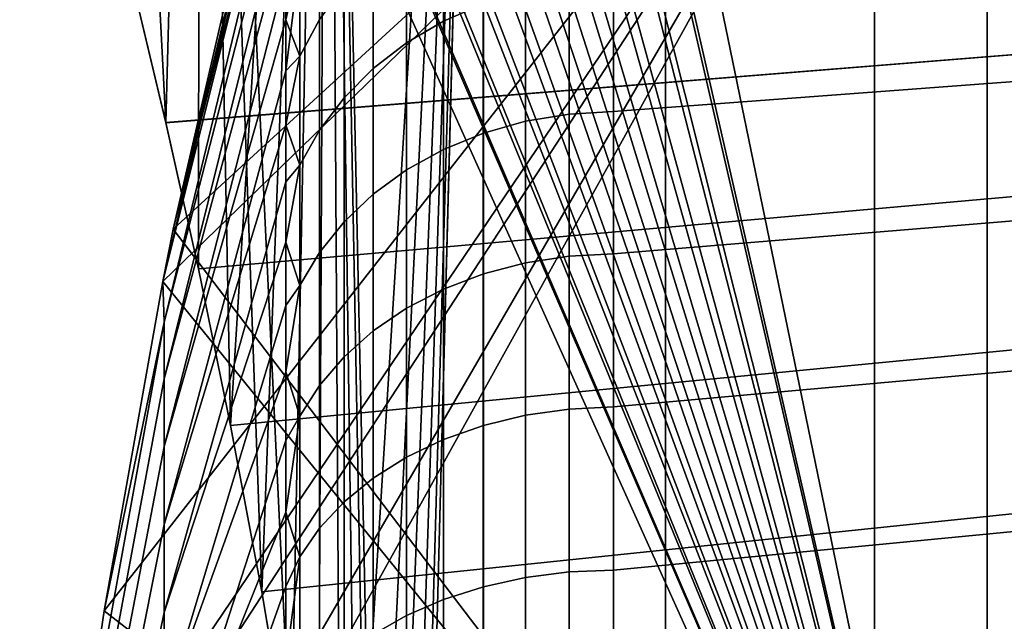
# Model space of a CAD drawing. Header units: metres. Extents: x -109 to 109, y -100 to 58.
# Tile 102 of 256: x -89.428 to -87.975, y 45.198 to 46.085. Entities that reach past the tile are written whole.
import ezdxf

# ---------------------------------------------------------------- set-up
doc = ezdxf.new("R2010")
doc.units = ezdxf.units.M
doc.layers.add('solid_21_062_100_XXX', color=7, linetype='CONTINUOUS')

msp = doc.modelspace()

# ---------------------------------------------------------------- linework, layer by layer
at = {"layer": 'solid_21_062_100_XXX'}
for points in [[(-89.162148, 47.799999, 2.944479), (-89.309601, 47.799999, 2.216794), (-89.212395, 45.933414, 2.719391), (-89.164398, 45.717888, 2.934804)], [(-89.309601, 47.799999, 2.216794), (-89.259674, 46.131962, 2.488134), (-89.212395, 45.933414, 2.719391)], [(-89.162148, 47.799999, -2.944479), (-89.212433, 45.933582, -2.719208), (-89.259682, 46.132004, -2.488082)], [(-89.162148, 47.799999, -2.944479), (-89.16436, 45.71772, -2.934962), (-89.212433, 45.933582, -2.719208)], [(-89.162148, 47.799999, 2.944479), (-89.164398, 45.717888, 2.934804), (-89.116745, 45.486412, 3.133326)], [(-88.973404, 47.799999, -3.662539), (-89.116737, 45.486374, -3.133358), (-89.16436, 45.71772, -2.934962), (-89.162148, 47.799999, -2.944479)], [(-88.973404, 47.799999, 3.662539), (-89.162148, 47.799999, 2.944479), (-89.027458, 44.984215, 3.473162), (-88.987923, 44.717022, 3.612728)], [(-89.162148, 47.799999, 2.944479), (-89.070724, 45.241234, 3.313137), (-89.027458, 44.984215, 3.473162)], [(-89.162148, 47.799999, 2.944479), (-89.116745, 45.486412, 3.133326), (-89.070724, 45.241234, 3.313137)], [(-88.973404, 47.799999, -3.662539), (-89.070694, 45.241035, -3.313264), (-89.116737, 45.486374, -3.133358)], [(-88.973404, 47.799999, -3.662539), (-89.027412, 44.983936, -3.473325), (-89.070694, 45.241035, -3.313264)], [(-88.973404, 47.799999, -3.662539), (-88.9879, 44.71685, -3.612811), (-89.027412, 44.983936, -3.473325)], [(-88.973404, 47.799999, 3.662539), (-88.987923, 44.717022, 3.612728), (-88.95311, 44.442177, 3.730969)], [(-88.74398, 47.799999, -4.368627), (-88.953049, 44.441681, -3.731162), (-88.9879, 44.71685, -3.612811), (-88.973404, 47.799999, -3.662539)], [(-88.743973, 28.5, -4.368652), (-88.973404, 28.5, -3.662532), (-88.869316, 43, -4), (-88.74398, 47.799999, -4.368627)], [(-88.74398, 47.799999, 4.368627), (-88.973404, 47.799999, 3.662539), (-88.883125, 43.584702, 3.957034), (-88.87278, 43.292572, 3.989282)], [(-88.973404, 47.799999, 3.662539), (-88.900177, 43.874352, 3.903273), (-88.883125, 43.584702, 3.957034)], [(-88.973404, 47.799999, 3.662539), (-88.923653, 44.16069, 3.827897), (-88.900177, 43.874352, 3.903273)], [(-88.973404, 47.799999, 3.662539), (-88.95311, 44.442177, 3.730969), (-88.923653, 44.16069, 3.827897)], [(-88.74398, 47.799999, -4.368627), (-88.92363, 44.160416, -3.827981), (-88.953049, 44.441681, -3.731162)], [(-88.74398, 47.799999, -4.368627), (-88.900162, 43.874088, -3.903329), (-88.92363, 44.160416, -3.827981)], [(-88.74398, 47.799999, -4.368627), (-88.883118, 43.584526, -3.957062), (-88.900162, 43.874088, -3.903329)], [(-88.74398, 47.799999, -4.368627), (-88.87278, 43.292606, -3.98928), (-88.883118, 43.584526, -3.957062)], [(-88.74398, 47.799999, -4.368627), (-88.869316, 43, -4), (-88.87278, 43.292606, -3.98928)], [(-88.74398, 47.799999, 4.368627), (-88.87278, 43.292572, 3.989282), (-88.869316, 43, 4)], [(-88.74398, 47.799999, 4.368627), (-88.869316, 43, 4), (-88.743973, 28.5, 4.368652)], [(-88.74398, 47.799999, -4.368627), (-88.474617, 47.799999, -5.060491), (-88.474602, 28.5, -5.060523), (-88.743973, 28.5, -4.368652)], [(-88.474617, 47.799999, 5.060491), (-88.74398, 47.799999, 4.368627), (-88.743973, 28.5, 4.368652), (-88.474602, 28.5, 5.060523)], [(-88.474617, 47.799999, -5.060491), (-88.166183, 47.799999, -5.735868), (-88.166176, 28.5, -5.735888), (-88.474602, 28.5, -5.060523)], [(-88.166183, 47.799999, 5.735868), (-88.474617, 47.799999, 5.060491), (-88.474602, 28.5, 5.060523), (-88.166176, 28.5, 5.735888)], [(-88.166183, 47.799999, -5.735868), (-87.819687, 47.799999, -6.392541), (-87.819687, 28.5, -6.392544), (-88.166176, 28.5, -5.735888)], [(-87.819687, 47.799999, 6.392541), (-88.166183, 47.799999, 5.735868), (-88.166176, 28.5, 5.735888), (-87.819687, 28.5, 6.392543)], [(-88, 44.200962, -0.75), (-88, 46.878143, -0.75), (-89.417076, 44.323811, -0.75), (-89.428215, 44.200962, -0.75)], [(-88, 46.878143, -0.75), (-89.403587, 44.458649, -0.75), (-89.417076, 44.323811, -0.75)], [(-88, 46.878143, -0.75), (-89.365715, 44.783115, -0.75), (-89.403587, 44.458649, -0.75)], [(-88, 46.878143, -0.75), (-89.353363, 44.876709, -0.75), (-89.365715, 44.783115, -0.75)], [(-88, 46.878143, -0.75), (-89.30365, 45.212986, -0.75), (-89.353363, 44.876709, -0.75)], [(-88, 46.878143, -0.75), (-89.216858, 45.699196, -0.75), (-89.30365, 45.212986, -0.75)], [(-88, 46.878143, -0.75), (-89.201447, 45.776501, -0.75), (-89.216858, 45.699196, -0.75)], [(-88, 46.878143, -0.75), (-89.035118, 46.498283, -0.75), (-89.201447, 45.776501, -0.75)], [(-88.668961, 46.863945, 0.75), (-88.617142, 46.873764, 0.75), (-88, 44.200962, 0.75)], [(-88.617142, 46.873764, 0.75), (-88.610741, 46.874584, 0.75), (-88, 44.200962, 0.75)], [(-88.610741, 46.874584, 0.75), (-88.551727, 46.878143, 0.75), (-88, 44.200962, 0.75)], [(-88, 44.200962, 0.75), (-88.551727, 46.878143, 0.75), (-88, 46.878143, 0.75)], [(-88, 44.25, -0.721688), (-88, 46.878143, 0.75), (-88, 46.878143, -0.75), (-88, 44.200962, -0.75)], [(-88, 44.200962, 0.75), (-88, 46.878143, 0.75), (-88, 44.25, 0.721688)], [(-88, 44.25, -0.721688), (-88, 44.25, 0.721688), (-88, 46.878143, 0.75)], [(-88.725609, 46.846348, 0.75), (-88.681511, 46.860683, 0.75), (-88, 44.200962, 0.75)], [(-88.681511, 46.860683, 0.75), (-88.668961, 46.863945, 0.75), (-88, 44.200962, 0.75)], [(-88.779892, 46.82201, 0.75), (-88.743652, 46.839123, 0.75), (-88, 44.200962, 0.75)], [(-88.743652, 46.839123, 0.75), (-88.725609, 46.846348, 0.75), (-88, 44.200962, 0.75)], [(-88.831047, 46.791225, 0.75), (-88.802475, 46.809452, 0.75), (-88, 44.200962, 0.75)], [(-88.802475, 46.809452, 0.75), (-88.779892, 46.82201, 0.75), (-88, 44.200962, 0.75)], [(-88.856964, 46.772179, 0.75), (-88.831047, 46.791225, 0.75), (-88, 44.200962, 0.75)], [(-88.878365, 46.754375, 0.75), (-88.856964, 46.772179, 0.75), (-88, 44.200962, 0.75)], [(-88.906204, 46.727928, 0.75), (-88.878365, 46.754375, 0.75), (-88, 44.200962, 0.75)], [(-88.92115, 46.711922, 0.75), (-88.906204, 46.727928, 0.75), (-88, 44.200962, 0.75)], [(-88.949348, 46.677444, 0.75), (-88.92115, 46.711922, 0.75), (-88, 44.200962, 0.75)], [(-88.985634, 46.62159, 0.75), (-88.958763, 46.664413, 0.75), (-88, 44.200962, 0.75)], [(-88.958763, 46.664413, 0.75), (-88.949348, 46.677444, 0.75), (-88, 44.200962, 0.75)], [(-88.990623, 46.612484, 0.75), (-88.985634, 46.62159, 0.75), (-88, 44.200962, 0.75)], [(-89.014442, 46.561329, 0.75), (-88.990623, 46.612484, 0.75), (-88, 44.200962, 0.75)], [(-89.016212, 46.556854, 0.75), (-88, 44.200962, 0.75), (-89.035118, 46.498283, 0.75)], [(-89.016212, 46.556854, 0.75), (-89.014442, 46.561329, 0.75), (-88, 44.200962, 0.75)], [(-89.201447, 45.776501, 0.75), (-89.035118, 46.465504, 0.889254), (-89.035118, 46.498283, 0.75)], [(-88, 44.200962, 0.75), (-89.201447, 45.776501, 0.75), (-89.035118, 46.498283, 0.75)], [(-89.201447, 45.776501, -0.75), (-89.035118, 46.498283, -0.75), (-89.035118, 46.465504, -0.889254)], [(-89.216858, 45.699196, 0.75), (-89.035118, 46.427185, 1.027085), (-89.035118, 46.465504, 0.889254)], [(-89.201447, 45.776501, 0.75), (-89.216858, 45.699196, 0.75), (-89.035118, 46.465504, 0.889254)], [(-89.201447, 45.776501, -0.75), (-89.035118, 46.465504, -0.889254), (-89.035118, 46.427185, -1.027085)], [(-89.216858, 45.699196, 0.75), (-89.215111, 45.639275, 0.964313), (-89.035118, 46.383385, 1.163275), (-89.035118, 46.427185, 1.027085)], [(-89.215111, 45.639275, -0.964313), (-89.216858, 45.699196, -0.75), (-89.035118, 46.427185, -1.027085), (-89.035118, 46.383385, -1.163275)], [(-89.216858, 45.699196, -0.75), (-89.201447, 45.776501, -0.75), (-89.035118, 46.427185, -1.027085)], [(-89.215111, 45.639275, 0.964313), (-89.035118, 46.334175, 1.297605), (-89.035118, 46.383385, 1.163275)], [(-89.215111, 45.639275, -0.964313), (-89.035118, 46.383385, -1.163275), (-89.035118, 46.334175, -1.297605)], [(-89.215111, 45.639275, 0.964313), (-89.215111, 45.555241, 1.168931), (-89.035118, 46.279633, 1.42986), (-89.035118, 46.334175, 1.297605)], [(-89.215111, 45.555241, -1.168931), (-89.215111, 45.639275, -0.964313), (-89.035118, 46.334175, -1.297605), (-89.035118, 46.279633, -1.42986)], [(-89.215111, 45.555241, 1.168931), (-89.035118, 46.219849, 1.559829), (-89.035118, 46.279633, 1.42986)], [(-89.215111, 45.555241, -1.168931), (-89.035118, 46.279633, -1.42986), (-89.035118, 46.219849, -1.559829)], [(-88.743652, 46.281185, -2.129599), (-88.743652, 46.108723, -2.37428), (-88.802483, 46.083271, -2.359626), (-88.802483, 46.254513, -2.1172)], [(-88.743652, 46.281185, 2.129599), (-88.802483, 46.254513, 2.1172), (-88.802483, 46.083271, 2.359626), (-88.743652, 46.108723, 2.37428)], [(-87.446671, 46.261272, -2.316042), (-89.259682, 46.132004, -2.488082), (-89.212433, 45.933582, -2.719208), (-87.393837, 46.079285, -2.553036)], [(-87.446678, 46.261276, 2.316037), (-87.393837, 46.079288, 2.55303), (-89.212395, 45.933414, 2.719391), (-89.259674, 46.131962, 2.488134)], [(-88.802483, 46.254513, -2.1172), (-88.802483, 46.083271, -2.359626), (-88.856979, 46.051308, -2.341209), (-88.856979, 46.221016, -2.101614)], [(-88.802483, 46.254513, 2.1172), (-88.856979, 46.221016, 2.101614), (-88.856979, 46.051308, 2.341209), (-88.802483, 46.083271, 2.359626)], [(-88.985641, 46.231556, -1.798733), (-88.985641, 46.085815, -2.038658), (-89.014442, 46.03175, -2.01348), (-89.014442, 46.175404, -1.778319)], [(-88.985641, 46.231556, 1.798733), (-89.014442, 46.175404, 1.778319), (-89.014442, 46.03175, 2.01348), (-88.985641, 46.085815, 2.038658)], [(-89.215111, 45.555241, 1.168931), (-89.215111, 45.455376, 1.366306), (-89.035118, 46.154915, 1.687304), (-89.035118, 46.219849, 1.559829)], [(-89.215111, 45.455376, -1.366306), (-89.215111, 45.555241, -1.168931), (-89.035118, 46.219849, -1.559829), (-89.035118, 46.154915, -1.687304)], [(-88.856979, 46.221016, -2.101614), (-88.856979, 46.051308, -2.341209), (-88.906227, 46.013374, -2.319345), (-88.906227, 46.181267, -2.083108)], [(-88.856979, 46.221016, 2.101614), (-88.906227, 46.181267, 2.083108), (-88.906227, 46.013374, 2.319345), (-88.856979, 46.051308, 2.341209)], [(-88.551727, 45.949734, -2.627086), (-88.551727, 46.14225, -2.393486), (-87.44915, 46.208233, -2.304292), (-87.400002, 46.036243, -2.526603)], [(-88.551727, 45.949734, 2.627086), (-87.400002, 46.036243, 2.526603), (-87.44915, 46.208229, 2.304294), (-88.551727, 46.14225, 2.393486)], [(-89.014442, 46.175404, 1.778319), (-89.035118, 46.154915, 1.687304), (-89.035118, 46.084942, 1.812081)], [(-89.014442, 46.175404, 1.778319), (-89.035118, 46.084942, 1.812081), (-89.035118, 46.010033, 1.933961)], [(-89.014442, 46.03175, 2.01348), (-89.014442, 46.175404, 1.778319), (-89.035118, 46.010033, 1.933961)], [(-89.014442, 46.175404, -1.778319), (-89.035118, 46.084942, -1.812081), (-89.035118, 46.154915, -1.687304)], [(-89.014442, 46.175404, -1.778319), (-89.014442, 46.03175, -2.01348), (-89.035118, 46.084942, -1.812081)], [(-88.906227, 46.181267, -2.083108), (-88.906227, 46.013374, -2.319345), (-88.949356, 45.970127, -2.294412), (-88.949356, 46.135941, -2.062001)], [(-88.906227, 46.181267, 2.083108), (-88.949356, 46.135941, 2.062001), (-88.949356, 45.970127, 2.294412), (-88.906227, 46.013374, 2.319345)], [(-89.215111, 45.455376, 1.366306), (-89.035118, 46.084942, 1.812081), (-89.035118, 46.154915, 1.687304)], [(-89.215111, 45.455376, -1.366306), (-89.035118, 46.154915, -1.687304), (-89.035118, 46.084942, -1.812081)], [(-88.617157, 45.946156, 2.624636), (-88.551727, 45.949734, 2.627086), (-88.551727, 46.14225, 2.393486), (-88.617157, 46.138466, 2.391356)], [(-88.617157, 45.946156, -2.624636), (-88.617157, 46.138466, -2.391356), (-88.551727, 46.14225, -2.393486), (-88.551727, 45.949734, -2.627086)], [(-88.949356, 46.135941, -2.062001), (-88.949356, 45.970127, -2.294412), (-88.985641, 45.922298, -2.266837), (-88.985641, 46.085815, -2.038658)], [(-88.949356, 46.135941, 2.062001), (-88.985641, 46.085815, 2.038658), (-88.985641, 45.922298, 2.266837), (-88.949356, 45.970127, 2.294412)], [(-88.681526, 46.127228, -2.384917), (-88.681526, 45.935535, -2.61725), (-88.743652, 45.918056, -2.605056), (-88.743652, 46.108723, -2.37428)], [(-88.681526, 46.127228, 2.384917), (-88.743652, 46.108723, 2.37428), (-88.743652, 45.918056, 2.605056), (-88.681526, 45.935535, 2.61725)], [(-88.617157, 46.138466, -2.391356), (-88.617157, 45.946156, -2.624636), (-88.681526, 45.935535, -2.61725), (-88.681526, 46.127228, -2.384917)], [(-88.617157, 46.138466, 2.391356), (-88.681526, 46.127228, 2.384917), (-88.681526, 45.935535, 2.61725), (-88.617157, 45.946156, 2.624636)], [(-88.743652, 46.108723, -2.37428), (-88.743652, 45.918056, -2.605056), (-88.802483, 45.894009, -2.588263), (-88.802483, 46.083271, -2.359626)], [(-88.743652, 46.108723, 2.37428), (-88.802483, 46.083271, 2.359626), (-88.802483, 45.894009, 2.588263), (-88.743652, 45.918056, 2.605056)], [(-89.215111, 45.455376, 1.366306), (-89.215111, 45.340294, 1.555213), (-89.035118, 46.010033, 1.933961), (-89.035118, 46.084942, 1.812081)], [(-89.215111, 45.340294, -1.555213), (-89.215111, 45.455376, -1.366306), (-89.035118, 46.084942, -1.812081), (-89.035118, 46.010033, -1.933961)], [(-89.014442, 46.03175, -2.01348), (-89.035118, 46.010033, -1.933961), (-89.035118, 46.084942, -1.812081)], [(-88.985641, 46.085815, -2.038658), (-88.985641, 45.922298, -2.266837), (-89.014442, 45.870712, -2.237098), (-89.014442, 46.03175, -2.01348)], [(-88.985641, 46.085815, 2.038658), (-89.014442, 46.03175, 2.01348), (-89.014442, 45.870712, 2.237098), (-88.985641, 45.922298, 2.266837)], [(-88.802483, 46.083271, -2.359626), (-88.802483, 45.894009, -2.588263), (-88.856979, 45.863811, -2.56716), (-88.856979, 46.051308, -2.341209)], [(-88.802483, 46.083271, 2.359626), (-88.856979, 46.051308, 2.341209), (-88.856979, 45.863811, 2.56716), (-88.802483, 45.894009, 2.588263)], [(-87.393837, 46.079285, -2.553036), (-89.212433, 45.933582, -2.719208), (-89.16436, 45.71772, -2.934962), (-87.339111, 45.879696, -2.776206)], [(-87.393837, 46.079288, 2.55303), (-87.339119, 45.879704, 2.7762), (-89.164398, 45.717888, 2.934804), (-89.212395, 45.933414, 2.719391)], [(-88.856979, 46.051308, -2.341209), (-88.856979, 45.863811, -2.56716), (-88.906227, 45.82798, -2.54211), (-88.906227, 46.013374, -2.319345)], [(-88.856979, 46.051308, 2.341209), (-88.906227, 46.013374, 2.319345), (-88.906227, 45.82798, 2.54211), (-88.856979, 45.863811, 2.56716)], [(-89.014442, 46.03175, 2.01348), (-89.035118, 46.010033, 1.933961), (-89.035118, 45.930309, 2.052749)], [(-89.014442, 45.870712, 2.237098), (-89.014442, 46.03175, 2.01348), (-89.035118, 45.930309, 2.052749), (-89.035118, 45.845901, 2.168255)], [(-89.014442, 46.03175, -2.01348), (-89.035118, 45.930309, -2.052749), (-89.035118, 46.010033, -1.933961)], [(-89.014442, 46.03175, -2.01348), (-89.014442, 45.870712, -2.237098), (-89.035118, 45.930309, -2.052749)], [(-88.551727, 45.739891, 2.845258), (-87.400002, 45.834984, 2.750522), (-87.400002, 46.036243, 2.526603), (-88.551727, 45.949734, 2.627086)], [(-88.551727, 45.739891, -2.845258), (-88.551727, 45.949734, -2.627086), (-87.400002, 46.036243, -2.526603), (-87.400002, 45.834984, -2.750522)], [(-89.215111, 45.340294, 1.555213), (-89.035118, 45.930309, 2.052749), (-89.035118, 46.010033, 1.933961)], [(-89.215111, 45.340294, -1.555213), (-89.035118, 46.010033, -1.933961), (-89.035118, 45.930309, -2.052749)], [(-88.906227, 46.013374, -2.319345), (-88.906227, 45.82798, -2.54211), (-88.949356, 45.787125, -2.513545), (-88.949356, 45.970127, -2.294412)], [(-88.906227, 46.013374, 2.319345), (-88.949356, 45.970127, 2.294412), (-88.949356, 45.787125, 2.513545), (-88.906227, 45.82798, 2.54211)], [(-88.949356, 45.970127, -2.294412), (-88.949356, 45.787125, -2.513545), (-88.985641, 45.741947, -2.481957), (-88.985641, 45.922298, -2.266837)], [(-88.949356, 45.970127, 2.294412), (-88.985641, 45.922298, 2.266837), (-88.985641, 45.741947, 2.481957), (-88.949356, 45.787125, 2.513545)], [(-88.617157, 45.946156, -2.624636), (-88.617157, 45.736549, -2.842506), (-88.681526, 45.726627, -2.834232), (-88.681526, 45.935535, -2.61725)], [(-88.617157, 45.946156, 2.624636), (-88.681526, 45.935535, 2.61725), (-88.681526, 45.726627, 2.834232), (-88.617157, 45.736549, 2.842506)], [(-88.617157, 45.736549, 2.842506), (-88.551727, 45.739891, 2.845258), (-88.551727, 45.949734, 2.627086), (-88.617157, 45.946156, 2.624636)], [(-88.617157, 45.736549, -2.842506), (-88.617157, 45.946156, -2.624636), (-88.551727, 45.949734, -2.627086), (-88.551727, 45.739891, -2.845258)], [(-89.215111, 45.340294, 1.555213), (-89.215111, 45.210709, 1.734483), (-89.035118, 45.845901, 2.168255), (-89.035118, 45.930309, 2.052749)], [(-89.215111, 45.210709, -1.734483), (-89.215111, 45.340294, -1.555213), (-89.035118, 45.930309, -2.052749), (-89.035118, 45.845901, -2.168255)], [(-89.014442, 45.870712, -2.237098), (-89.035118, 45.845901, -2.168255), (-89.035118, 45.930309, -2.052749)], [(-88.985641, 45.922298, -2.266837), (-88.985641, 45.741947, -2.481957), (-89.014442, 45.693222, -2.44789), (-89.014442, 45.870712, -2.237098)], [(-88.985641, 45.922298, 2.266837), (-89.014442, 45.870712, 2.237098), (-89.014442, 45.693222, 2.44789), (-88.985641, 45.741947, 2.481957)], [(-88.681526, 45.935535, -2.61725), (-88.681526, 45.726627, -2.834232), (-88.743652, 45.710297, -2.820576), (-88.743652, 45.918056, -2.605056)], [(-88.681526, 45.935535, 2.61725), (-88.743652, 45.918056, 2.605056), (-88.743652, 45.710297, 2.820576), (-88.681526, 45.726627, 2.834232)], [(-88.743652, 45.918056, -2.605056), (-88.743652, 45.710297, -2.820576), (-88.802483, 45.687836, -2.801774), (-88.802483, 45.894009, -2.588263)], [(-88.743652, 45.918056, 2.605056), (-88.802483, 45.894009, 2.588263), (-88.802483, 45.687836, 2.801774), (-88.743652, 45.710297, 2.820576)], [(-88.802483, 45.894009, -2.588263), (-88.802483, 45.687836, -2.801774), (-88.856979, 45.659626, -2.778149), (-88.856979, 45.863811, -2.56716)], [(-88.802483, 45.894009, 2.588263), (-88.856979, 45.863811, 2.56716), (-88.856979, 45.659626, 2.778149), (-88.802483, 45.687836, 2.801774)], [(-87.339119, 45.879704, 2.7762), (-87.283691, 45.663486, 2.984257), (-89.116745, 45.486412, 3.133326), (-89.164398, 45.717888, 2.934804)], [(-87.339111, 45.879696, -2.776206), (-89.16436, 45.71772, -2.934962), (-89.116737, 45.486374, -3.133358), (-87.283684, 45.663483, -2.984261)], [(-89.014442, 45.870712, 2.237098), (-89.035118, 45.845901, 2.168255), (-89.035118, 45.756947, 2.280294)], [(-89.014442, 45.693222, 2.44789), (-89.014442, 45.870712, 2.237098), (-89.035118, 45.756947, 2.280294), (-89.035118, 45.663582, 2.388688)], [(-89.014442, 45.870712, -2.237098), (-89.035118, 45.756947, -2.280294), (-89.035118, 45.845901, -2.168255)], [(-89.014442, 45.870712, -2.237098), (-89.014442, 45.693222, -2.44789), (-89.035118, 45.756947, -2.280294)], [(-88.856979, 45.863811, -2.56716), (-88.856979, 45.659626, -2.778149), (-88.906227, 45.626156, -2.750108), (-88.906227, 45.82798, -2.54211)], [(-88.856979, 45.863811, 2.56716), (-88.906227, 45.82798, 2.54211), (-88.906227, 45.626156, 2.750108), (-88.856979, 45.659626, 2.778149)], [(-89.215111, 45.210709, 1.734483), (-89.035118, 45.756947, 2.280294), (-89.035118, 45.845901, 2.168255)], [(-89.215111, 45.210709, -1.734483), (-89.035118, 45.845901, -2.168255), (-89.035118, 45.756947, -2.280294)], [(-87.400002, 45.834984, 2.750522), (-88.551727, 45.739891, 2.845258), (-88.551727, 45.513962, 3.04672), (-87.400002, 45.617252, 2.958461)], [(-88.551727, 45.513962, -3.04672), (-88.551727, 45.739891, -2.845258), (-87.400002, 45.834984, -2.750522), (-87.400002, 45.617252, -2.958461)], [(-88.906227, 45.82798, -2.54211), (-88.906227, 45.626156, -2.750108), (-88.949356, 45.587997, -2.718134), (-88.949356, 45.787125, -2.513545)], [(-88.906227, 45.82798, 2.54211), (-88.949356, 45.787125, 2.513545), (-88.949356, 45.587997, 2.718134), (-88.906227, 45.626156, 2.750108)], [(-88.949356, 45.787125, -2.513545), (-88.949356, 45.587997, -2.718134), (-88.985641, 45.545799, -2.682778), (-88.985641, 45.741947, -2.481957)], [(-88.949356, 45.787125, 2.513545), (-88.985641, 45.741947, 2.481957), (-88.985641, 45.545799, 2.682778), (-88.949356, 45.587997, 2.718134)], [(-88, 44.200962, 0.75), (-89.216858, 45.699196, 0.75), (-89.201447, 45.776501, 0.75)], [(-89.215111, 45.210709, 1.734483), (-89.215111, 45.067425, 1.903004), (-89.035118, 45.663582, 2.388688), (-89.035118, 45.756947, 2.280294)], [(-89.215111, 45.067425, -1.903004), (-89.215111, 45.210709, -1.734483), (-89.035118, 45.756947, -2.280294), (-89.035118, 45.663582, -2.388688)], [(-89.014442, 45.693222, -2.44789), (-89.035118, 45.663582, -2.388688), (-89.035118, 45.756947, -2.280294)], [(-88.985641, 45.741947, -2.481957), (-88.985641, 45.545799, -2.682778), (-89.014442, 45.500286, -2.644648), (-89.014442, 45.693222, -2.44789)], [(-88.985641, 45.741947, 2.481957), (-89.014442, 45.693222, 2.44789), (-89.014442, 45.500286, 2.644648), (-88.985641, 45.545799, 2.682778)], [(-88.617157, 45.736549, -2.842506), (-88.617157, 45.51088, -3.043689), (-88.681526, 45.501728, -3.034589), (-88.681526, 45.726627, -2.834232)], [(-88.617157, 45.736549, 2.842506), (-88.681526, 45.726627, 2.834232), (-88.681526, 45.501728, 3.034589), (-88.617157, 45.51088, 3.043689)], [(-88.617157, 45.51088, 3.043689), (-88.551727, 45.513962, 3.04672), (-88.551727, 45.739891, 2.845258), (-88.617157, 45.736549, 2.842506)], [(-88.617157, 45.51088, -3.043689), (-88.617157, 45.736549, -2.842506), (-88.551727, 45.739891, -2.845258), (-88.551727, 45.513962, -3.04672)], [(-88.681526, 45.726627, -2.834232), (-88.681526, 45.501728, -3.034589), (-88.743652, 45.486668, -3.019577), (-88.743652, 45.710297, -2.820576)], [(-88.681526, 45.726627, 2.834232), (-88.743652, 45.710297, 2.820576), (-88.743652, 45.486668, 3.019577), (-88.681526, 45.501728, 3.034589)], [(-88.743652, 45.710297, -2.820576), (-88.743652, 45.486668, -3.019577), (-88.802483, 45.465954, -2.998911), (-88.802483, 45.687836, -2.801774)], [(-88.743652, 45.710297, 2.820576), (-88.802483, 45.687836, 2.801774), (-88.802483, 45.465954, 2.998911), (-88.743652, 45.486668, 3.019577)], [(-89.30365, 45.212986, 0.75), (-89.215111, 45.639275, 0.964313), (-89.216858, 45.699196, 0.75)], [(-88, 44.200962, 0.75), (-89.30365, 45.212986, 0.75), (-89.216858, 45.699196, 0.75)], [(-89.30365, 45.212986, -0.75), (-89.216858, 45.699196, -0.75), (-89.215111, 45.639275, -0.964313)], [(-89.014442, 45.693222, 2.44789), (-89.035118, 45.663582, 2.388688), (-89.035118, 45.565956, 2.493262)], [(-89.014442, 45.500286, 2.644648), (-89.014442, 45.693222, 2.44789), (-89.035118, 45.565956, 2.493262), (-89.035118, 45.464233, 2.59385)], [(-89.014442, 45.693222, -2.44789), (-89.035118, 45.565956, -2.493262), (-89.035118, 45.663582, -2.388688)], [(-89.014442, 45.693222, -2.44789), (-89.014442, 45.500286, -2.644648), (-89.035118, 45.565956, -2.493262)], [(-88.802483, 45.687836, -2.801774), (-88.802483, 45.465954, -2.998911), (-88.856979, 45.439941, -2.972947), (-88.856979, 45.659626, -2.778149)], [(-88.802483, 45.687836, 2.801774), (-88.856979, 45.659626, 2.778149), (-88.856979, 45.439941, 2.972947), (-88.802483, 45.465954, 2.998911)], [(-89.215111, 45.067425, 1.903004), (-89.035118, 45.565956, 2.493262), (-89.035118, 45.663582, 2.388688)], [(-89.215111, 45.067425, -1.903004), (-89.035118, 45.663582, -2.388688), (-89.035118, 45.565956, -2.493262)], [(-87.283691, 45.663486, 2.984257), (-87.228996, 45.432625, 3.175265), (-89.070724, 45.241234, 3.313137), (-89.116745, 45.486412, 3.133326)], [(-87.283684, 45.663483, -2.984261), (-89.116737, 45.486374, -3.133358), (-89.070694, 45.241035, -3.313264), (-87.228996, 45.432617, -3.17527)], [(-88.856979, 45.659626, -2.778149), (-88.856979, 45.439941, -2.972947), (-88.906227, 45.409081, -2.942131), (-88.906227, 45.626156, -2.750108)], [(-88.856979, 45.659626, 2.778149), (-88.906227, 45.626156, 2.750108), (-88.906227, 45.409081, 2.942131), (-88.856979, 45.439941, 2.972947)], [(-89.351692, 44.820992, 0.902504), (-89.215111, 45.555241, 1.168931), (-89.215111, 45.639275, 0.964313), (-89.353363, 44.876709, 0.75)], [(-89.30365, 45.212986, 0.75), (-89.353363, 44.876709, 0.75), (-89.215111, 45.639275, 0.964313)], [(-89.351692, 44.820992, -0.902504), (-89.353363, 44.876709, -0.75), (-89.215111, 45.639275, -0.964313), (-89.215111, 45.555241, -1.168931)], [(-89.353363, 44.876709, -0.75), (-89.30365, 45.212986, -0.75), (-89.215111, 45.639275, -0.964313)], [(-88.906227, 45.626156, -2.750108), (-88.906227, 45.409081, -2.942131), (-88.949356, 45.37389, -2.906995), (-88.949356, 45.587997, -2.718134)], [(-88.906227, 45.626156, 2.750108), (-88.949356, 45.587997, 2.718134), (-88.949356, 45.37389, 2.906995), (-88.906227, 45.409081, 2.942131)], [(-87.400002, 45.617252, 2.958461), (-88.551727, 45.513962, 3.04672), (-88.551727, 45.273266, 3.230288), (-87.400002, 45.384315, 3.149213)], [(-88.551727, 45.273266, -3.230288), (-88.551727, 45.513962, -3.04672), (-87.400002, 45.617252, -2.958461), (-87.400002, 45.384315, -3.149213)], [(-88.949356, 45.587997, -2.718134), (-88.949356, 45.37389, -2.906995), (-88.985641, 45.334984, -2.868143), (-88.985641, 45.545799, -2.682778)], [(-88.949356, 45.587997, 2.718134), (-88.985641, 45.545799, 2.682778), (-88.985641, 45.334984, 2.868143), (-88.949356, 45.37389, 2.906995)], [(-89.215111, 45.067425, 1.903004), (-89.215111, 44.911327, 2.059732), (-89.035118, 45.464233, 2.59385), (-89.035118, 45.565956, 2.493262)], [(-89.215111, 44.911327, -2.059732), (-89.215111, 45.067425, -1.903004), (-89.035118, 45.565956, -2.493262), (-89.035118, 45.464233, -2.59385)], [(-89.014442, 45.500286, -2.644648), (-89.035118, 45.464233, -2.59385), (-89.035118, 45.565956, -2.493262)], [(-89.351692, 44.74374, 1.043979), (-89.215111, 45.455376, 1.366306), (-89.215111, 45.555241, 1.168931), (-89.351692, 44.820992, 0.902504)], [(-89.351692, 44.74374, -1.043979), (-89.351692, 44.820992, -0.902504), (-89.215111, 45.555241, -1.168931), (-89.215111, 45.455376, -1.366306)], [(-88.985641, 45.545799, -2.682778), (-88.985641, 45.334984, -2.868143), (-89.014442, 45.293022, -2.826245), (-89.014442, 45.500286, -2.644648)], [(-88.985641, 45.545799, 2.682778), (-89.014442, 45.500286, 2.644648), (-89.014442, 45.293022, 2.826245), (-88.985641, 45.334984, 2.868143)], [(-88.681526, 45.501728, -3.034589), (-88.681526, 45.262154, -3.217147), (-88.743652, 45.248474, -3.200894), (-88.743652, 45.486668, -3.019577)], [(-88.681526, 45.501728, 3.034589), (-88.743652, 45.486668, 3.019577), (-88.743652, 45.248474, 3.200894), (-88.681526, 45.262154, 3.217147)], [(-88.617157, 45.51088, -3.043689), (-88.617157, 45.270466, -3.227001), (-88.681526, 45.262154, -3.217147), (-88.681526, 45.501728, -3.034589)], [(-88.617157, 45.51088, 3.043689), (-88.681526, 45.501728, 3.034589), (-88.681526, 45.262154, 3.217147), (-88.617157, 45.270466, 3.227001)], [(-88.617157, 45.270466, 3.227001), (-88.551727, 45.273266, 3.230288), (-88.551727, 45.513962, 3.04672), (-88.617157, 45.51088, 3.043689)], [(-88.617157, 45.270466, -3.227001), (-88.617157, 45.51088, -3.043689), (-88.551727, 45.513962, -3.04672), (-88.551727, 45.273266, -3.230288)], [(-89.014442, 45.500286, 2.644648), (-89.035118, 45.464233, 2.59385), (-89.035118, 45.358566, 2.69029)], [(-89.014442, 45.293022, 2.826245), (-89.014442, 45.500286, 2.644648), (-89.035118, 45.358566, 2.69029)], [(-89.014442, 45.500286, -2.644648), (-89.035118, 45.358566, -2.69029), (-89.035118, 45.464233, -2.59385)], [(-89.014442, 45.500286, -2.644648), (-89.014442, 45.293022, -2.826245), (-89.035118, 45.358566, -2.69029)], [(-88.743652, 45.486668, -3.019577), (-88.743652, 45.248474, -3.200894), (-88.802483, 45.22966, -3.178523), (-88.802483, 45.465954, -2.998911)], [(-88.743652, 45.486668, 3.019577), (-88.802483, 45.465954, 2.998911), (-88.802483, 45.22966, 3.178523), (-88.743652, 45.248474, 3.200894)], [(-89.215111, 44.911327, 2.059732), (-89.035118, 45.358566, 2.69029), (-89.035118, 45.464233, 2.59385)], [(-89.215111, 44.911327, -2.059732), (-89.035118, 45.464233, -2.59385), (-89.035118, 45.358566, -2.69029)], [(-88.802483, 45.465954, -2.998911), (-88.802483, 45.22966, -3.178523), (-88.856979, 45.206036, -3.150418), (-88.856979, 45.439941, -2.972947)], [(-88.802483, 45.465954, 2.998911), (-88.856979, 45.439941, 2.972947), (-88.856979, 45.206036, 3.150418), (-88.802483, 45.22966, 3.178523)], [(-89.351692, 44.655521, 1.178887), (-89.215111, 45.340294, 1.555213), (-89.215111, 45.455376, 1.366306), (-89.351692, 44.74374, 1.043979)], [(-89.351692, 44.655521, -1.178887), (-89.351692, 44.74374, -1.043979), (-89.215111, 45.455376, -1.366306), (-89.215111, 45.340294, -1.555213)], [(-87.228996, 45.432625, 3.175265), (-87.176468, 45.18935, 3.347646), (-89.027458, 44.984215, 3.473162), (-89.070724, 45.241234, 3.313137)], [(-87.228996, 45.432617, -3.17527), (-89.070694, 45.241035, -3.313264), (-89.027412, 44.983936, -3.473325), (-87.176468, 45.189346, -3.34765)], [(-88.856979, 45.439941, -2.972947), (-88.856979, 45.206036, -3.150418), (-88.906227, 45.178005, -3.117063), (-88.906227, 45.409081, -2.942131)], [(-88.856979, 45.439941, 2.972947), (-88.906227, 45.409081, 2.942131), (-88.906227, 45.178005, 3.117063), (-88.856979, 45.206036, 3.150418)], [(-88.906227, 45.409081, -2.942131), (-88.906227, 45.178005, -3.117063), (-88.949356, 45.146049, -3.079034), (-88.949356, 45.37389, -2.906995)], [(-88.906227, 45.409081, 2.942131), (-88.949356, 45.37389, 2.906995), (-88.949356, 45.146049, 3.079034), (-88.906227, 45.178005, 3.117063)], [(-87.400002, 45.384315, 3.149213), (-88.551727, 45.273266, 3.230288), (-88.551727, 45.019218, 3.394886), (-87.400002, 45.137527, 3.321669)], [(-88.551727, 45.019218, -3.394886), (-88.551727, 45.273266, -3.230288), (-87.400002, 45.384315, -3.149213), (-87.400002, 45.137527, -3.321669)], [(-88.949356, 45.37389, -2.906995), (-88.949356, 45.146049, -3.079034), (-88.985641, 45.110714, -3.036984), (-88.985641, 45.334984, -2.868143)], [(-88.949356, 45.37389, 2.906995), (-88.985641, 45.334984, 2.868143), (-88.985641, 45.110714, 3.036984), (-88.949356, 45.146049, 3.079034)], [(-89.215111, 44.911327, 2.059732), (-89.215111, 44.743385, 2.203696), (-89.035118, 45.24913, 2.782429), (-89.035118, 45.358566, 2.69029)], [(-89.215111, 44.743385, -2.203696), (-89.215111, 44.911327, -2.059732), (-89.035118, 45.358566, -2.69029), (-89.035118, 45.24913, -2.782429)], [(-89.014442, 45.293022, 2.826245), (-89.035118, 45.358566, 2.69029), (-89.035118, 45.24913, 2.782429)], [(-89.014442, 45.293022, -2.826245), (-89.035118, 45.24913, -2.782429), (-89.035118, 45.358566, -2.69029)], [(-89.351692, 44.556889, 1.306379), (-89.215111, 45.210709, 1.734483), (-89.215111, 45.340294, 1.555213), (-89.351692, 44.655521, 1.178887)], [(-89.351692, 44.556889, -1.306379), (-89.351692, 44.655521, -1.178887), (-89.215111, 45.340294, -1.555213), (-89.215111, 45.210709, -1.734483)], [(-88.985641, 45.334984, -2.868143), (-88.985641, 45.110714, -3.036984), (-89.014442, 45.072609, -2.991639), (-89.014442, 45.293022, -2.826245)], [(-88.985641, 45.334984, 2.868143), (-89.014442, 45.293022, 2.826245), (-89.014442, 45.072609, 2.991639), (-88.985641, 45.110714, 3.036984)], [(-89.014442, 45.293022, 2.826245), (-89.035118, 45.24913, 2.782429), (-89.035118, 45.136097, 2.87012)], [(-89.014442, 45.072609, 2.991639), (-89.014442, 45.293022, 2.826245), (-89.035118, 45.136097, 2.87012)], [(-89.014442, 45.293022, -2.826245), (-89.014442, 45.072609, -2.991639), (-89.035118, 45.136097, -2.87012), (-89.035118, 45.24913, -2.782429)], [(-88.617157, 45.270466, -3.227001), (-88.617157, 45.016724, -3.391369), (-88.681526, 45.009312, -3.380835), (-88.681526, 45.262154, -3.217147)], [(-88.617157, 45.270466, 3.227001), (-88.681526, 45.262154, 3.217147), (-88.681526, 45.009312, 3.380835), (-88.617157, 45.016724, 3.391369)], [(-88.617157, 45.016724, 3.391369), (-88.551727, 45.019218, 3.394886), (-88.551727, 45.273266, 3.230288), (-88.617157, 45.270466, 3.227001)], [(-88.617157, 45.016724, -3.391369), (-88.617157, 45.270466, -3.227001), (-88.551727, 45.273266, -3.230288), (-88.551727, 45.019218, -3.394886)], [(-88.681526, 45.262154, -3.217147), (-88.681526, 45.009312, -3.380835), (-88.743652, 44.997112, -3.363465), (-88.743652, 45.248474, -3.200894)], [(-88.681526, 45.262154, 3.217147), (-88.743652, 45.248474, 3.200894), (-88.743652, 44.997112, 3.363465), (-88.681526, 45.009312, 3.380835)], [(-89.215111, 44.743385, 2.203696), (-89.035118, 45.136097, 2.87012), (-89.035118, 45.24913, 2.782429)], [(-89.215111, 44.743385, -2.203696), (-89.035118, 45.24913, -2.782429), (-89.035118, 45.136097, -2.87012)], [(-88.743652, 45.248474, -3.200894), (-88.743652, 44.997112, -3.363465), (-88.802483, 44.980339, -3.339559), (-88.802483, 45.22966, -3.178523)], [(-88.743652, 45.248474, 3.200894), (-88.802483, 45.22966, 3.178523), (-88.802483, 44.980339, 3.339559), (-88.743652, 44.997112, 3.363465)], [(-88.802483, 45.22966, -3.178523), (-88.802483, 44.980339, -3.339559), (-88.856979, 44.959274, -3.309528), (-88.856979, 45.206036, -3.150418)], [(-88.802483, 45.22966, 3.178523), (-88.856979, 45.206036, 3.150418), (-88.856979, 44.959274, 3.309528), (-88.802483, 44.980339, 3.339559)], [(-88, 44.200962, 0.75), (-89.353363, 44.876709, 0.75), (-89.30365, 45.212986, 0.75)], [(-89.351692, 44.44846, 1.425653), (-89.215111, 45.067425, 1.903004), (-89.215111, 45.210709, 1.734483), (-89.351692, 44.556889, 1.306379)], [(-89.351692, 44.44846, -1.425653), (-89.351692, 44.556889, -1.306379), (-89.215111, 45.210709, -1.734483), (-89.215111, 45.067425, -1.903004)], [(-88.856979, 45.206036, -3.150418), (-88.856979, 44.959274, -3.309528), (-88.906227, 44.93428, -3.273889), (-88.906227, 45.178005, -3.117063)], [(-88.856979, 45.206036, 3.150418), (-88.906227, 45.178005, 3.117063), (-88.906227, 44.93428, 3.273889), (-88.856979, 44.959274, 3.309528)]]:
    msp.add_3dface(points, dxfattribs=at)

doc.saveas('drawing.dxf')
